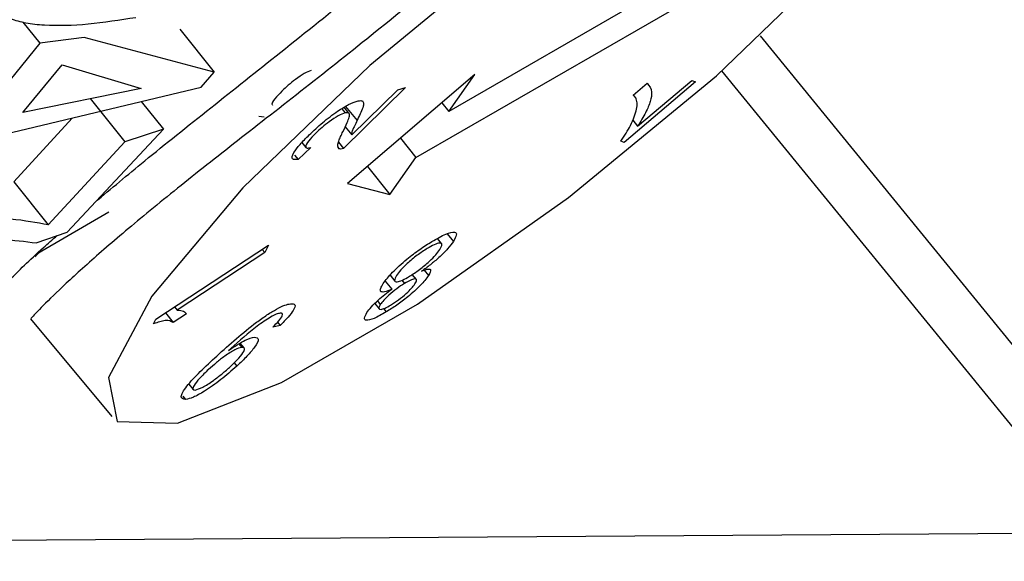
# Paper-space layout 'Sheet2' of a CAD drawing. Header units: millimetres. Extents: x 3 to 471, y 5 to 248.
# Tile 15 of 78: x 76.4 to 76.696, y 111.657 to 111.82. Entities that reach past the tile are written whole.
import ezdxf

# ---------------------------------------------------------------- set-up
doc = ezdxf.new("R2010")
doc.units = ezdxf.units.MM

psp = doc.layouts.new('Sheet2')

# ---------------------------------------------------------------- linework, layer by layer
at = {"color": 7, "linetype": 'Continuous', "lineweight": 25}
for p, q in [((76.61342, 111.84136), (76.52896, 111.7926)), ((76.51909, 111.77869), (76.60355, 111.82745)), ((76.40068, 111.81957), (76.40579, 111.8132)), ((76.44796, 111.81743), (76.45834, 111.80448)), ((76.41913, 111.81493), (76.40579, 111.8132)), ((76.45834, 111.80448), (76.41913, 111.81493)), ((76.40579, 111.8132), (76.38734, 111.7905)), ((76.40062, 111.7923), (76.41245, 111.80667)), ((76.41245, 111.80667), (76.43625, 111.79948)), ((76.45441, 111.79997), (76.45834, 111.80448)), ((76.53686, 111.80373), (76.49849, 111.77091)), ((76.52896, 111.7926), (76.53686, 111.80373)), ((76.58586, 111.78815), (76.60216, 111.80194)), ((76.60216, 111.80194), (76.60335, 111.80152)), ((76.39512, 111.78572), (76.45441, 111.79997)), ((76.43625, 111.79948), (76.40062, 111.7923)), ((76.51598, 111.79981), (76.49728, 111.78144)), ((76.49973, 111.78552), (76.5136, 111.79915)), ((76.5136, 111.79915), (76.51598, 111.79981)), ((76.60335, 111.80152), (76.58181, 111.78329)), ((76.58451, 111.79754), (76.58871, 111.8011)), ((76.42091, 111.79649), (76.43135, 111.78346)), ((76.58514, 111.79696), (76.58461, 111.79763)), ((76.43633, 111.79563), (76.44306, 111.78723)), ((76.49674, 111.79343), (76.49771, 111.79222)), ((76.4989, 111.7921), (76.49747, 111.79388)), ((76.52688, 111.7952), (76.52896, 111.7926)), ((76.3979, 111.77141), (76.41553, 111.79063)), ((76.47338, 111.79085), (76.47171, 111.79107)), ((76.5844, 111.78997), (76.58586, 111.78815)), ((76.414, 111.75625), (76.44306, 111.78723)), ((76.44306, 111.78723), (76.43135, 111.78346)), ((76.49777, 111.78796), (76.49973, 111.78552)), ((76.51441, 111.78453), (76.51909, 111.77869)), ((76.43135, 111.78346), (76.40832, 111.7584)), ((76.4874, 111.78171), (76.48357, 111.77813)), ((76.48474, 111.78325), (76.48595, 111.78174)), ((76.49548, 111.78198), (76.49597, 111.78136)), ((76.49574, 111.78337), (76.49728, 111.78144)), ((76.58181, 111.78329), (76.58084, 111.78363)), ((76.48251, 111.77944), (76.48357, 111.77813)), ((76.51119, 111.76756), (76.51909, 111.77869)), ((76.50444, 111.776), (76.51119, 111.76756)), ((76.3979, 111.77141), (76.40832, 111.7584)), ((76.49849, 111.77091), (76.51119, 111.76756)), ((76.40469, 111.75298), (76.414, 111.75625)), ((76.52853, 111.75573), (76.53036, 111.75344)), ((76.44073, 111.72999), (76.47465, 111.75225)), ((76.47465, 111.75225), (76.47355, 111.75005)), ((76.52681, 111.75278), (76.52558, 111.75431)), ((76.47355, 111.75005), (76.44712, 111.7327)), ((76.47277, 111.75102), (76.47355, 111.75005)), ((76.51129, 111.74323), (76.51272, 111.74144)), ((76.5192, 111.74199), (76.51799, 111.7435)), ((76.52157, 111.74473), (76.52286, 111.74312)), ((76.50982, 111.74145), (76.51177, 111.73901)), ((76.51488, 111.74173), (76.51566, 111.74076)), ((76.44634, 111.73367), (76.44712, 111.7327)), ((76.50667, 111.7347), (76.50796, 111.73307)), ((76.50747, 111.7355), (76.50835, 111.73439)), ((76.44358, 111.73186), (76.44591, 111.72894)), ((76.44992, 111.73157), (76.44591, 111.72894)), ((76.50929, 111.73318), (76.51011, 111.73216)), ((76.40293, 111.7301), (76.42741, 111.70063)), ((76.44002, 111.72857), (76.44073, 111.72999)), ((76.47818, 111.72808), (76.47597, 111.72759)), ((76.47738, 111.72909), (76.47818, 111.72808)), ((76.46575, 111.72255), (76.46661, 111.72147)), ((76.46733, 111.72132), (76.46616, 111.72278)), ((76.46429, 111.71682), (76.46509, 111.71582)), ((76.45064, 111.71038), (76.45194, 111.70876)), ((76.44887, 111.70676), (76.44967, 111.70577)), ((76.31627, 111.66286), (76.7249, 111.66561))]:
    psp.add_line(p, q, dxfattribs=at)
at = {"color": 8, "linetype": 'Continuous', "lineweight": 25}
for p, q in [((76.62275, 111.81536), (76.73665, 111.67578)), ((76.7249, 111.66561), (76.61127, 111.80486)), ((76.4979, 111.79414), (76.50134, 111.78984)), ((76.42654, 111.7622), (76.40633, 111.75053))]:
    psp.add_line(p, q, dxfattribs=at)
at = {"color": 7, "linetype": 'Continuous', "lineweight": 25, "flags": 128}
psp.add_lwpolyline([(76.67527, 111.87296), (76.68842, 111.8974), (76.68576, 111.91069), (76.66763, 111.91122), (76.63621, 111.89894), (76.59528, 111.87531), (76.54978, 111.84319), (76.50521, 111.80646), (76.46693, 111.76954), (76.43956, 111.73689), (76.42641, 111.71245), (76.42906, 111.69916), (76.4472, 111.69863), (76.47862, 111.71091), (76.51955, 111.73454), (76.56505, 111.76666), (76.60962, 111.80339), (76.6479, 111.84031), (76.67527, 111.87296)], dxfattribs=at)
at = {"color": 7, "linetype": 'Continuous', "lineweight": 25}
psp.add_ellipse((76.17433, 112.30814), major_axis=(-0.48503, 0.80113), ratio=0.580786, start_param=2.292531, end_param=4.118184, dxfattribs=at)
for points, knots in [([(76.60851, 111.92591), (76.60551, 111.92062), (76.59929, 111.90964), (76.58637, 111.89222), (76.57069, 111.8741), (76.55257, 111.85585), (76.53233, 111.83754), (76.51093, 111.81968), (76.48931, 111.80249), (76.46877, 111.78647), (76.44993, 111.77169), (76.43382, 111.75858), (76.42073, 111.7473), (76.41105, 111.73837), (76.40515, 111.73251), (76.40269, 111.72975), (76.40319, 111.73029), (76.40328, 111.7304)], [0, 0, 0, 0, 0.062086, 0.12889, 0.193993, 0.261026, 0.329512, 0.40029, 0.471019, 0.543977, 0.615381, 0.688897, 0.760766, 0.834742, 0.907495, 0.982408, 1, 1, 1, 1]), ([(76.42248, 111.76529), (76.42728, 111.76934), (76.43758, 111.77803), (76.45669, 111.79328), (76.47835, 111.81046), (76.50077, 111.82844), (76.5235, 111.84738), (76.54443, 111.86627), (76.55873, 111.87991), (76.56488, 111.8868), (76.5656, 111.88761)], [0, 0, 0, 0, 0.130603, 0.28043, 0.424118, 0.57209, 0.710124, 0.852621, 0.982668, 1, 1, 1, 1]), ([(76.39458, 111.83212), (76.39394, 111.83122), (76.39266, 111.82939), (76.39191, 111.82694), (76.39202, 111.82481), (76.39296, 111.82312), (76.39458, 111.82167), (76.39735, 111.82032), (76.40147, 111.81921), (76.40913, 111.81839), (76.42032, 111.81872), (76.42988, 111.82022), (76.43471, 111.82097)], [0, 0, 0, 0, 0.071541, 0.144862, 0.202517, 0.261952, 0.319581, 0.378626, 0.47571, 0.575427, 0.785227, 1, 1, 1, 1]), ([(76.48752, 111.80495), (76.48688, 111.8047), (76.48561, 111.80421), (76.48297, 111.80243), (76.48058, 111.80053), (76.47933, 111.79934), (76.47871, 111.79875)], [0, 0, 0, 0, 0.27936, 0.558854, 0.779148, 1, 1, 1, 1]), ([(76.58871, 111.8011), (76.58935, 111.80034), (76.59041, 111.79909), (76.58979, 111.79575), (76.58846, 111.79236), (76.58673, 111.78955), (76.58586, 111.78815)], [0, 0, 0, 0, 0.339592, 0.559753, 0.779937, 1, 1, 1, 1]), ([(76.47871, 111.79875), (76.47793, 111.79795), (76.47638, 111.79635), (76.47549, 111.79485), (76.47579, 111.79462), (76.47587, 111.79455)], [0, 0, 0, 0, 0.4212022, 0.8405168, 1, 1, 1, 1]), ([(76.50133, 111.79574), (76.50186, 111.79583), (76.50291, 111.79602), (76.50341, 111.79524), (76.50312, 111.79379), (76.50231, 111.79186), (76.50166, 111.79051), (76.50134, 111.78984)], [0, 0, 0, 0, 0.169656, 0.33943, 0.559446, 0.779704, 1, 1, 1, 1]), ([(76.58573, 111.79524), (76.58564, 111.79578), (76.58548, 111.79675), (76.58481, 111.7973), (76.58451, 111.79754)], [0, 0, 0, 0, 0.559918, 1, 1, 1, 1]), ([(76.48693, 111.78554), (76.48824, 111.78678), (76.49084, 111.78926), (76.49522, 111.79258), (76.49898, 111.7949), (76.50055, 111.79546), (76.50133, 111.79574)], [0, 0, 0, 0, 0.280509, 0.559714, 0.779776, 1, 1, 1, 1]), ([(76.58084, 111.78363), (76.58189, 111.78527), (76.58361, 111.78797), (76.58491, 111.79103), (76.58567, 111.79339), (76.58571, 111.79462), (76.58573, 111.79524)], [0, 0, 0, 0, 0.339676, 0.559784, 0.779894, 1, 1, 1, 1]), ([(76.49771, 111.79222), (76.49707, 111.79198), (76.4958, 111.79149), (76.49315, 111.78971), (76.49076, 111.78781), (76.48952, 111.78662), (76.4889, 111.78603)], [0, 0, 0, 0, 0.27936, 0.558854, 0.779148, 1, 1, 1, 1]), ([(76.49708, 111.7865), (76.49755, 111.78744), (76.49832, 111.78899), (76.49902, 111.7909), (76.49923, 111.79227), (76.49821, 111.79224), (76.49771, 111.79222)], [0, 0, 0, 0, 0.340864, 0.561375, 0.781449, 1, 1, 1, 1]), ([(76.50134, 111.78984), (76.50107, 111.78929), (76.50063, 111.78839), (76.50007, 111.78717), (76.49969, 111.78619), (76.49971, 111.78575), (76.49973, 111.78552)], [0, 0, 0, 0, 0.340063, 0.560098, 0.780035, 1, 1, 1, 1]), ([(76.48357, 111.77813), (76.48287, 111.77808), (76.48147, 111.77799), (76.48188, 111.77983), (76.48402, 111.7826), (76.48596, 111.78456), (76.48693, 111.78554)], [0, 0, 0, 0, 0.280272, 0.558945, 0.779197, 1, 1, 1, 1]), ([(76.4889, 111.78603), (76.48811, 111.78522), (76.48653, 111.7836), (76.48567, 111.78199), (76.48612, 111.78144), (76.48697, 111.78162), (76.4874, 111.78171)], [0, 0, 0, 0, 0.2801, 0.558944, 0.779132, 1, 1, 1, 1]), ([(76.49597, 111.78136), (76.49573, 111.78168), (76.49534, 111.78219), (76.4958, 111.78367), (76.49635, 111.78502), (76.49684, 111.78601), (76.49708, 111.7865)], [0, 0, 0, 0, 0.33932, 0.559498, 0.779729, 1, 1, 1, 1]), ([(76.49728, 111.78144), (76.49697, 111.78136), (76.4964, 111.78122), (76.4961, 111.78132), (76.49597, 111.78136)], [0, 0, 0, 0, 0.559934, 1, 1, 1, 1]), ([(76.40832, 111.7584), (76.40479, 111.75905), (76.3942, 111.761), (76.36976, 111.76143), (76.34646, 111.76075), (76.33811, 111.76051)], [0, 0, 0, 0, 0.242849, 0.728695, 1, 1, 1, 1]), ([(76.35949, 111.75471), (76.36665, 111.75471), (76.37956, 111.75471), (76.39465, 111.75426), (76.40132, 111.75341), (76.40469, 111.75298)], [0, 0, 0, 0, 0.3811584, 0.6870999, 1, 1, 1, 1]), ([(76.39606, 111.74118), (76.39634, 111.74147), (76.39865, 111.7439), (76.4036, 111.7487), (76.40957, 111.75396), (76.41096, 111.75518)], [0, 0, 0, 0, 0.095575, 0.790119, 1, 1, 1, 1]), ([(76.52391, 111.75342), (76.52539, 111.75427), (76.52834, 111.75595), (76.53083, 111.75646), (76.53156, 111.75558), (76.53076, 111.75415), (76.53036, 111.75344)], [0, 0, 0, 0, 0.280278, 0.559564, 0.779663, 1, 1, 1, 1]), ([(76.5092, 111.7407), (76.51002, 111.74179), (76.51167, 111.74398), (76.516, 111.74788), (76.52026, 111.75113), (76.52269, 111.75266), (76.52391, 111.75342)], [0, 0, 0, 0, 0.279338, 0.558776, 0.779137, 1, 1, 1, 1]), ([(76.53036, 111.75344), (76.52985, 111.75272), (76.52883, 111.75129), (76.52625, 111.74873), (76.52344, 111.74636), (76.52168, 111.74509), (76.52079, 111.74446)], [0, 0, 0, 0, 0.280158, 0.559528, 0.779579, 1, 1, 1, 1]), ([(76.5263, 111.751), (76.5266, 111.75156), (76.52718, 111.75267), (76.52644, 111.75312), (76.5247, 111.75254), (76.52324, 111.75171), (76.5225, 111.7513)], [0, 0, 0, 0, 0.279948, 0.558998, 0.779462, 1, 1, 1, 1]), ([(76.40633, 111.75053), (76.4057, 111.7501), (76.40497, 111.74958), (76.40445, 111.74888), (76.40437, 111.74877)], [0, 0, 0, 0, 0.8496726, 1, 1, 1, 1]), ([(76.5225, 111.7513), (76.5215, 111.75065), (76.51949, 111.74936), (76.51657, 111.74692), (76.51439, 111.74475), (76.51363, 111.7437), (76.51326, 111.74317)], [0, 0, 0, 0, 0.279837, 0.559278, 0.77945, 1, 1, 1, 1]), ([(76.51713, 111.74292), (76.51813, 111.74356), (76.52013, 111.74484), (76.52301, 111.74727), (76.52517, 111.74943), (76.52593, 111.75048), (76.5263, 111.751)], [0, 0, 0, 0, 0.279805, 0.559183, 0.779447, 1, 1, 1, 1]), ([(76.52286, 111.74312), (76.52214, 111.74218), (76.52071, 111.74028), (76.51693, 111.73691), (76.51326, 111.73413), (76.51116, 111.73282), (76.51011, 111.73216)], [0, 0, 0, 0, 0.279217, 0.558677, 0.779108, 1, 1, 1, 1]), ([(76.51326, 111.74317), (76.51294, 111.74259), (76.51232, 111.74144), (76.5132, 111.74111), (76.51489, 111.74163), (76.51638, 111.74249), (76.51713, 111.74292)], [0, 0, 0, 0, 0.279822, 0.559256, 0.779461, 1, 1, 1, 1]), ([(76.52079, 111.74446), (76.52141, 111.7447), (76.52262, 111.74518), (76.52385, 111.74507), (76.52323, 111.74386), (76.52286, 111.74312)], [0, 0, 0, 0, 0.281462, 0.56212, 1, 1, 1, 1]), ([(76.51177, 111.73901), (76.51098, 111.73868), (76.50939, 111.73803), (76.50831, 111.73824), (76.50832, 111.73921), (76.50891, 111.74021), (76.5092, 111.7407)], [0, 0, 0, 0, 0.280099, 0.559413, 0.779579, 1, 1, 1, 1]), ([(76.51566, 111.74076), (76.51487, 111.74026), (76.5133, 111.73926), (76.51102, 111.73736), (76.50926, 111.73564), (76.50866, 111.73481), (76.50835, 111.73439)], [0, 0, 0, 0, 0.280056, 0.559532, 0.779676, 1, 1, 1, 1]), ([(76.51144, 111.73423), (76.51222, 111.73474), (76.51378, 111.73574), (76.51605, 111.73762), (76.51784, 111.73934), (76.51845, 111.74018), (76.51876, 111.7406)], [0, 0, 0, 0, 0.27997, 0.559507, 0.779767, 1, 1, 1, 1]), ([(76.51876, 111.7406), (76.51902, 111.74106), (76.51952, 111.74198), (76.51883, 111.74225), (76.51744, 111.74179), (76.51625, 111.7411), (76.51566, 111.74076)], [0, 0, 0, 0, 0.279893, 0.559162, 0.779309, 1, 1, 1, 1]), ([(76.5043, 111.73196), (76.50471, 111.73252), (76.50552, 111.73364), (76.50812, 111.73622), (76.51039, 111.73795), (76.51177, 111.73901)], [0, 0, 0, 0, 0.280713, 0.560964, 1, 1, 1, 1]), ([(76.45908, 111.71888), (76.46299, 111.7224), (76.46788, 111.72682), (76.47424, 111.73134), (76.47719, 111.73313), (76.47969, 111.73433), (76.48079, 111.73454), (76.48133, 111.73464)], [0, 0, 0, 0, 0.498532, 0.62397, 0.749291, 0.874593, 1, 1, 1, 1]), ([(76.48133, 111.73464), (76.48186, 111.73462), (76.48292, 111.73458), (76.48246, 111.73294), (76.48069, 111.73061), (76.47902, 111.72893), (76.47818, 111.72808)], [0, 0, 0, 0, 0.280145, 0.559239, 0.779363, 1, 1, 1, 1]), ([(76.50835, 111.73439), (76.50812, 111.73395), (76.50765, 111.73306), (76.50836, 111.73282), (76.50968, 111.73323), (76.51085, 111.7339), (76.51144, 111.73423)], [0, 0, 0, 0, 0.2795582, 0.5592126, 0.7794792, 1, 1, 1, 1]), ([(76.44712, 111.7327), (76.44786, 111.73267), (76.44919, 111.73263), (76.44969, 111.7319), (76.44992, 111.73157)], [0, 0, 0, 0, 0.55968, 1, 1, 1, 1]), ([(76.47818, 111.73179), (76.47782, 111.73172), (76.47709, 111.73157), (76.47534, 111.73067), (76.47336, 111.72942), (76.46916, 111.72635), (76.46591, 111.72347), (76.46332, 111.72118)], [0, 0, 0, 0, 0.125239, 0.250323, 0.375542, 0.500901, 1, 1, 1, 1]), ([(76.47597, 111.72759), (76.4766, 111.72823), (76.47785, 111.72952), (76.47894, 111.73103), (76.47896, 111.73177), (76.47844, 111.73178), (76.47818, 111.73179)], [0, 0, 0, 0, 0.28064, 0.559501, 0.779511, 1, 1, 1, 1]), ([(76.51011, 111.73216), (76.50883, 111.73143), (76.50627, 111.72996), (76.50404, 111.72945), (76.5033, 111.73013), (76.50397, 111.73135), (76.5043, 111.73196)], [0, 0, 0, 0, 0.280348, 0.559772, 0.779872, 1, 1, 1, 1]), ([(76.44591, 111.72894), (76.44531, 111.72933), (76.44424, 111.73002), (76.44131, 111.72901), (76.44002, 111.72857)], [0, 0, 0, 0, 0.560556, 1, 1, 1, 1]), ([(76.46257, 111.72048), (76.46347, 111.7211), (76.46529, 111.72235), (76.46824, 111.724), (76.4696, 111.72437), (76.47043, 111.72459)], [0, 0, 0, 0, 0.280576, 0.561343, 1, 1, 1, 1]), ([(76.47043, 111.72459), (76.47099, 111.72449), (76.47209, 111.7243), (76.47084, 111.72187), (76.46834, 111.71889), (76.46617, 111.71684), (76.46509, 111.71582)], [0, 0, 0, 0, 0.27915, 0.558702, 0.779115, 1, 1, 1, 1]), ([(76.44967, 111.70577), (76.44903, 111.70591), (76.44774, 111.70618), (76.44971, 111.70961), (76.45398, 111.71415), (76.45738, 111.7173), (76.45908, 111.71888)], [0, 0, 0, 0, 0.249074, 0.498082, 0.748363, 1, 1, 1, 1]), ([(76.46661, 111.72147), (76.46599, 111.72131), (76.46476, 111.721), (76.46172, 111.71907), (76.45891, 111.71689), (76.45735, 111.7155), (76.45657, 111.7148)], [0, 0, 0, 0, 0.279307, 0.558433, 0.778919, 1, 1, 1, 1]), ([(76.46332, 111.72118), (76.46318, 111.72105), (76.46292, 111.72081), (76.46268, 111.72058), (76.46257, 111.72048)], [0, 0, 0, 0, 0.5599864, 1, 1, 1, 1]), ([(76.46319, 111.71573), (76.4641, 111.7166), (76.46592, 111.71833), (76.4673, 111.72028), (76.46757, 111.72141), (76.46693, 111.72145), (76.46661, 111.72147)], [0, 0, 0, 0, 0.280248, 0.559631, 0.779767, 1, 1, 1, 1]), ([(76.46509, 111.71582), (76.46353, 111.71444), (76.46042, 111.71168), (76.45561, 111.70832), (76.4518, 111.70623), (76.45038, 111.70592), (76.44967, 111.70577)], [0, 0, 0, 0, 0.280297, 0.559573, 0.779665, 1, 1, 1, 1]), ([(76.45657, 111.7148), (76.45564, 111.71391), (76.45377, 111.71215), (76.45214, 111.71005), (76.45164, 111.70873), (76.45225, 111.70865), (76.45256, 111.70861)], [0, 0, 0, 0, 0.280717, 0.560198, 0.780191, 1, 1, 1, 1]), ([(76.45256, 111.70861), (76.45325, 111.70882), (76.45462, 111.70923), (76.4578, 111.71129), (76.46074, 111.71353), (76.46238, 111.71499), (76.46319, 111.71573)], [0, 0, 0, 0, 0.278498, 0.5584, 0.778991, 1, 1, 1, 1])]:
    psp.add_open_spline(points, degree=3, knots=knots, dxfattribs=at)

doc.saveas('drawing.dxf')
